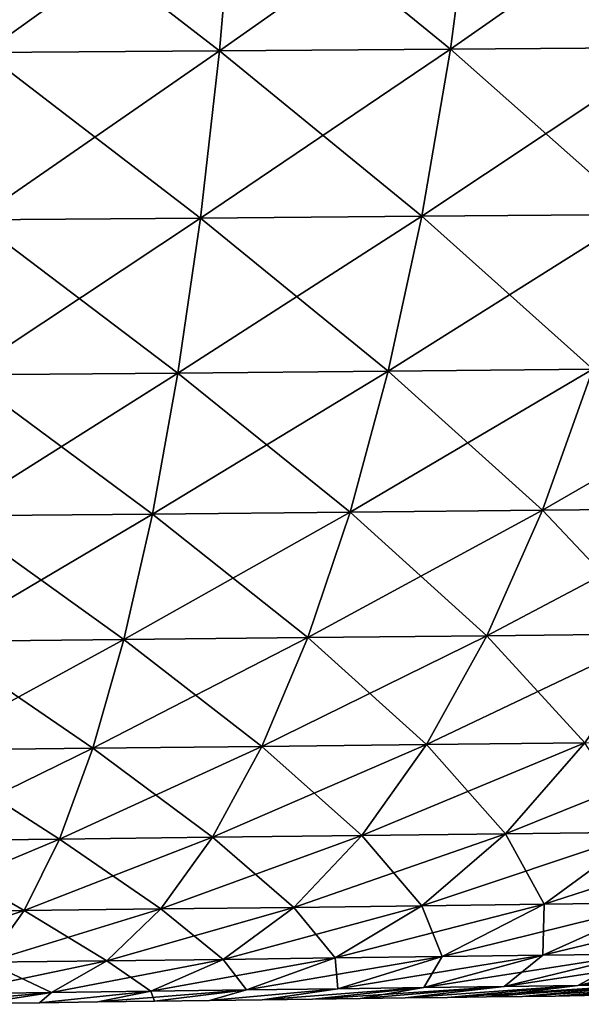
# Model space of a CAD drawing. Header units: metres. Extents: x -2 to 85, y -75 to 96.
# Tile 74 of 256: x 30.165 to 30.46, y -70.776 to -70.259. Entities that reach past the tile are written whole.
import ezdxf

# ---------------------------------------------------------------- set-up
doc = ezdxf.new("R2010")
doc.units = ezdxf.units.M
doc.layers.add('solid_20204500', color=7, linetype='CONTINUOUS')

msp = doc.modelspace()

# ---------------------------------------------------------------- linework, layer by layer
at = {"layer": 'solid_20204500'}
for points in [[(30.277971, -70.182556, -2.662863), (30.269913, -70.275826, -2.616027), (30.146738, -70.276764, -2.635126)], [(30.15048, -70.183441, -2.682576), (30.277971, -70.182556, -2.662863), (30.146738, -70.276764, -2.635126)], [(30.146738, -70.276764, 2.635126), (30.269913, -70.275826, 2.616027), (30.15048, -70.183441, 2.682576)], [(30.269913, -70.275826, 2.616027), (30.277971, -70.182556, 2.662863), (30.15048, -70.183441, 2.682576)], [(30.40341, -70.181686, -2.631655), (30.391098, -70.274902, -2.585825), (30.269913, -70.275826, -2.616027)], [(30.277971, -70.182556, -2.662863), (30.40341, -70.181686, -2.631655), (30.269913, -70.275826, -2.616027)], [(30.269913, -70.275826, 2.616027), (30.391098, -70.274902, 2.585825), (30.277971, -70.182556, 2.662863)], [(30.391098, -70.274902, 2.585825), (30.40341, -70.181686, 2.631655), (30.277971, -70.182556, 2.662863)], [(30.525536, -70.18084, -2.589179), (30.509077, -70.274002, -2.54474), (30.391098, -70.274902, -2.585825)], [(30.40341, -70.181686, -2.631655), (30.525536, -70.18084, -2.589179), (30.391098, -70.274902, -2.585825)], [(30.391098, -70.274902, 2.585825), (30.509077, -70.274002, 2.54474), (30.40341, -70.181686, 2.631655)], [(30.509077, -70.274002, 2.54474), (30.525536, -70.18084, 2.589179), (30.40341, -70.181686, 2.631655)], [(30.269913, -70.275826, -2.616027), (30.259953, -70.363556, -2.559941), (30.141945, -70.36454, -2.578277)], [(30.146738, -70.276764, -2.635126), (30.269913, -70.275826, -2.616027), (30.141945, -70.36454, -2.578277)], [(30.141945, -70.36454, 2.578277), (30.259953, -70.363556, 2.559941), (30.146738, -70.276764, 2.635126)], [(30.259953, -70.363556, 2.559941), (30.269913, -70.275826, 2.616027), (30.146738, -70.276764, 2.635126)], [(30.391098, -70.274902, -2.585825), (30.376053, -70.362595, -2.530968), (30.259953, -70.363556, -2.559941)], [(30.269913, -70.275826, -2.616027), (30.391098, -70.274902, -2.585825), (30.259953, -70.363556, -2.559941)], [(30.259953, -70.363556, 2.559941), (30.376053, -70.362595, 2.530968), (30.269913, -70.275826, 2.616027)], [(30.376053, -70.362595, 2.530968), (30.391098, -70.274902, 2.585825), (30.269913, -70.275826, 2.616027)], [(30.509077, -70.274002, -2.54474), (30.489073, -70.361649, -2.491573), (30.376053, -70.362595, -2.530968)], [(30.391098, -70.274902, -2.585825), (30.509077, -70.274002, -2.54474), (30.376053, -70.362595, -2.530968)], [(30.376053, -70.362595, 2.530968), (30.489073, -70.361649, 2.491573), (30.391098, -70.274902, 2.585825)], [(30.489073, -70.361649, 2.491573), (30.509077, -70.274002, 2.54474), (30.391098, -70.274902, 2.585825)], [(30.259953, -70.363556, -2.559941), (30.248207, -70.444847, -2.495249), (30.136154, -70.445854, -2.512686)], [(30.141945, -70.36454, -2.578277), (30.259953, -70.363556, -2.559941), (30.136154, -70.445854, -2.512686)], [(30.136154, -70.445854, 2.512686), (30.248207, -70.444847, 2.495249), (30.141945, -70.36454, 2.578277)], [(30.248207, -70.444847, 2.495249), (30.259953, -70.363556, 2.559941), (30.141945, -70.36454, 2.578277)], [(30.376053, -70.362595, -2.530968), (30.358444, -70.443855, -2.467715), (30.248207, -70.444847, -2.495249)], [(30.259953, -70.363556, -2.559941), (30.376053, -70.362595, -2.530968), (30.248207, -70.444847, -2.495249)], [(30.248207, -70.444847, 2.495249), (30.358444, -70.443855, 2.467715), (30.259953, -70.363556, 2.559941)], [(30.358444, -70.443855, 2.467715), (30.376053, -70.362595, 2.530968), (30.259953, -70.363556, 2.559941)], [(30.489073, -70.361649, -2.491573), (30.465755, -70.442886, -2.430285), (30.358444, -70.443855, -2.467715)], [(30.376053, -70.362595, -2.530968), (30.489073, -70.361649, -2.491573), (30.358444, -70.443855, -2.467715)], [(30.358444, -70.443855, 2.467715), (30.465755, -70.442886, 2.430285), (30.376053, -70.362595, 2.530968)], [(30.465755, -70.442886, 2.430285), (30.489073, -70.361649, 2.491573), (30.376053, -70.362595, 2.530968)], [(30.569056, -70.441956, -2.383186), (30.536488, -70.515877, -2.317192), (30.439356, -70.516815, -2.361491)], [(30.465755, -70.442886, -2.430285), (30.569056, -70.441956, -2.383186), (30.439356, -70.516815, -2.361491)], [(30.248207, -70.444847, -2.495249), (30.234793, -70.518799, -2.422602), (30.129425, -70.519821, -2.439011)], [(30.136154, -70.445854, -2.512686), (30.248207, -70.444847, -2.495249), (30.129425, -70.519821, -2.439011)], [(30.129425, -70.519821, 2.439011), (30.234793, -70.518799, 2.422602), (30.136154, -70.445854, 2.512686)], [(30.234793, -70.518799, 2.422602), (30.248207, -70.444847, 2.495249), (30.136154, -70.445854, 2.512686)], [(30.358444, -70.443855, -2.467715), (30.338451, -70.517799, -2.396699), (30.234793, -70.518799, -2.422602)], [(30.248207, -70.444847, -2.495249), (30.358444, -70.443855, -2.467715), (30.234793, -70.518799, -2.422602)], [(30.234793, -70.518799, 2.422602), (30.338451, -70.517799, 2.396699), (30.248207, -70.444847, 2.495249)], [(30.338451, -70.517799, 2.396699), (30.358444, -70.443855, 2.467715), (30.248207, -70.444847, 2.495249)], [(30.465755, -70.442886, -2.430285), (30.439356, -70.516815, -2.361491), (30.338451, -70.517799, -2.396699)], [(30.358444, -70.443855, -2.467715), (30.465755, -70.442886, -2.430285), (30.338451, -70.517799, -2.396699)], [(30.338451, -70.517799, 2.396699), (30.439356, -70.516815, 2.361491), (30.358444, -70.443855, 2.467715)], [(30.439356, -70.516815, 2.361491), (30.465755, -70.442886, 2.430285), (30.358444, -70.443855, 2.467715)], [(30.439356, -70.516815, 2.361491), (30.536488, -70.515877, 2.317192), (30.465755, -70.442886, 2.430285)], [(30.234793, -70.518799, -2.422602), (30.219851, -70.584633, -2.342768), (30.12183, -70.585648, -2.358033)], [(30.129425, -70.519821, -2.439011), (30.234793, -70.518799, -2.422602), (30.12183, -70.585648, -2.358033)], [(30.12183, -70.585648, 2.358033), (30.219851, -70.584633, 2.342768), (30.129425, -70.519821, 2.439011)], [(30.219851, -70.584633, 2.342768), (30.234793, -70.518799, 2.422602), (30.129425, -70.519821, 2.439011)], [(30.338451, -70.517799, -2.396699), (30.316282, -70.583633, -2.31867), (30.219851, -70.584633, -2.342768)], [(30.234793, -70.518799, -2.422602), (30.338451, -70.517799, -2.396699), (30.219851, -70.584633, -2.342768)], [(30.219851, -70.584633, 2.342768), (30.316282, -70.583633, 2.31867), (30.234793, -70.518799, 2.422602)], [(30.316282, -70.583633, 2.31867), (30.338451, -70.517799, 2.396699), (30.234793, -70.518799, 2.422602)], [(30.439356, -70.516815, -2.361491), (30.410152, -70.582664, -2.285916), (30.316282, -70.583633, -2.31867)], [(30.338451, -70.517799, -2.396699), (30.439356, -70.516815, -2.361491), (30.316282, -70.583633, -2.31867)], [(30.316282, -70.583633, 2.31867), (30.410152, -70.582664, 2.285916), (30.338451, -70.517799, 2.396699)], [(30.410152, -70.582664, 2.285916), (30.439356, -70.516815, 2.361491), (30.338451, -70.517799, 2.396699)], [(30.536488, -70.515877, -2.317192), (30.500515, -70.581726, -2.244705), (30.410152, -70.582664, -2.285916)], [(30.439356, -70.516815, -2.361491), (30.536488, -70.515877, -2.317192), (30.410152, -70.582664, -2.285916)], [(30.410152, -70.582664, 2.285916), (30.500515, -70.581726, 2.244705), (30.439356, -70.516815, 2.361491)], [(30.500515, -70.581726, 2.244705), (30.536488, -70.515877, 2.317192), (30.439356, -70.516815, 2.361491)], [(30.500515, -70.581726, -2.244705), (30.461531, -70.63884, -2.166522), (30.378469, -70.639755, -2.204392)], [(30.410152, -70.582664, -2.285916), (30.500515, -70.581726, -2.244705), (30.378469, -70.639755, -2.204392)], [(30.461531, -70.63884, 2.166522), (30.500515, -70.581726, 2.244705), (30.410152, -70.582664, 2.285916)], [(30.219851, -70.584633, -2.342768), (30.203548, -70.641678, -2.256629), (30.113449, -70.64267, -2.270649)], [(30.12183, -70.585648, -2.358033), (30.219851, -70.584633, -2.342768), (30.113449, -70.64267, -2.270649)], [(30.113449, -70.64267, 2.270649), (30.203548, -70.641678, 2.256629), (30.12183, -70.585648, 2.358033)], [(30.203548, -70.641678, 2.256629), (30.219851, -70.584633, 2.342768), (30.12183, -70.585648, 2.358033)], [(30.316282, -70.583633, -2.31867), (30.292185, -70.640709, -2.234489), (30.203548, -70.641678, -2.256629)], [(30.219851, -70.584633, -2.342768), (30.316282, -70.583633, -2.31867), (30.203548, -70.641678, -2.256629)], [(30.203548, -70.641678, 2.256629), (30.292185, -70.640709, 2.234489), (30.219851, -70.584633, 2.342768)], [(30.292185, -70.640709, 2.234489), (30.316282, -70.583633, 2.31867), (30.219851, -70.584633, 2.342768)], [(30.410152, -70.582664, -2.285916), (30.378469, -70.639755, -2.204392), (30.292185, -70.640709, -2.234489)], [(30.316282, -70.583633, -2.31867), (30.410152, -70.582664, -2.285916), (30.292185, -70.640709, -2.234489)], [(30.292185, -70.640709, 2.234489), (30.378469, -70.639755, 2.204392), (30.316282, -70.583633, 2.31867)], [(30.378469, -70.639755, 2.204392), (30.410152, -70.582664, 2.285916), (30.316282, -70.583633, 2.31867)], [(30.378469, -70.639755, 2.204392), (30.461531, -70.63884, 2.166522), (30.410152, -70.582664, 2.285916)], [(30.461531, -70.63884, -2.166522), (30.419939, -70.686569, -2.083445), (30.344631, -70.687447, -2.117759)], [(30.378469, -70.639755, -2.204392), (30.461531, -70.63884, -2.166522), (30.344631, -70.687447, -2.117759)], [(30.419939, -70.686569, 2.083445), (30.461531, -70.63884, 2.166522), (30.378469, -70.639755, 2.204392)], [(30.540684, -70.637962, -2.121231), (30.491705, -70.685738, -2.042401), (30.419939, -70.686569, -2.083445)], [(30.461531, -70.63884, -2.166522), (30.540684, -70.637962, -2.121231), (30.419939, -70.686569, -2.083445)], [(30.419939, -70.686569, 2.083445), (30.491705, -70.685738, 2.042401), (30.461531, -70.63884, 2.166522)], [(30.203548, -70.641678, -2.256629), (30.18605, -70.689293, -2.165073), (30.104372, -70.690239, -2.177761)], [(30.113449, -70.64267, -2.270649), (30.203548, -70.641678, -2.256629), (30.104372, -70.690239, -2.177761)], [(30.104372, -70.690239, 2.177761), (30.18605, -70.689293, 2.165073), (30.113449, -70.64267, 2.270649)], [(30.18605, -70.689293, 2.165073), (30.203548, -70.641678, 2.256629), (30.113449, -70.64267, 2.270649)], [(30.292185, -70.640709, -2.234489), (30.266405, -70.688354, -2.145023), (30.18605, -70.689293, -2.165073)], [(30.203548, -70.641678, -2.256629), (30.292185, -70.640709, -2.234489), (30.18605, -70.689293, -2.165073)], [(30.18605, -70.689293, 2.165073), (30.266405, -70.688354, 2.145023), (30.203548, -70.641678, 2.256629)], [(30.266405, -70.688354, 2.145023), (30.292185, -70.640709, 2.234489), (30.203548, -70.641678, 2.256629)], [(30.378469, -70.639755, -2.204392), (30.344631, -70.687447, -2.117759), (30.266405, -70.688354, -2.145023)], [(30.292185, -70.640709, -2.234489), (30.378469, -70.639755, -2.204392), (30.266405, -70.688354, -2.145023)], [(30.266405, -70.688354, 2.145023), (30.344631, -70.687447, 2.117759), (30.292185, -70.640709, 2.234489)], [(30.344631, -70.687447, 2.117759), (30.378469, -70.639755, 2.204392), (30.292185, -70.640709, 2.234489)], [(30.344631, -70.687447, 2.117759), (30.419939, -70.686569, 2.083445), (30.378469, -70.639755, 2.204392)], [(30.559399, -70.684944, -1.995032), (30.500566, -70.722778, -1.917492), (30.440172, -70.723511, -1.959721)], [(30.491705, -70.685738, -2.042401), (30.559399, -70.684944, -1.995032), (30.440172, -70.723511, -1.959721)], [(30.18605, -70.689293, -2.165073), (30.167532, -70.726837, -2.069019), (30.094688, -70.727722, -2.080303)], [(30.104372, -70.690239, -2.177761), (30.18605, -70.689293, -2.165073), (30.094688, -70.727722, -2.080303)], [(30.094688, -70.727722, 2.080303), (30.167532, -70.726837, 2.069019), (30.104372, -70.690239, 2.177761)], [(30.167532, -70.726837, 2.069019), (30.18605, -70.689293, 2.165073), (30.104372, -70.690239, 2.177761)], [(30.266405, -70.688354, -2.145023), (30.239199, -70.72596, -2.051169), (30.167532, -70.726837, -2.069019)], [(30.18605, -70.689293, -2.165073), (30.266405, -70.688354, -2.145023), (30.167532, -70.726837, -2.069019)], [(30.167532, -70.726837, 2.069019), (30.239199, -70.72596, 2.051169), (30.18605, -70.689293, 2.165073)], [(30.239199, -70.72596, 2.051169), (30.266405, -70.688354, 2.145023), (30.18605, -70.689293, 2.165073)], [(30.344631, -70.687447, -2.117759), (30.308973, -70.725113, -2.026882), (30.239199, -70.72596, -2.051169)], [(30.266405, -70.688354, -2.145023), (30.344631, -70.687447, -2.117759), (30.239199, -70.72596, -2.051169)], [(30.239199, -70.72596, 2.051169), (30.308973, -70.725113, 2.026882), (30.266405, -70.688354, 2.145023)], [(30.308973, -70.725113, 2.026882), (30.344631, -70.687447, 2.117759), (30.266405, -70.688354, 2.145023)], [(30.419939, -70.686569, -2.083445), (30.376148, -70.724297, -1.996304), (30.308973, -70.725113, -2.026882)], [(30.344631, -70.687447, -2.117759), (30.419939, -70.686569, -2.083445), (30.308973, -70.725113, -2.026882)], [(30.308973, -70.725113, 2.026882), (30.376148, -70.724297, 1.996304), (30.344631, -70.687447, 2.117759)], [(30.376148, -70.724297, 1.996304), (30.419939, -70.686569, 2.083445), (30.344631, -70.687447, 2.117759)], [(30.491705, -70.685738, -2.042401), (30.440172, -70.723511, -1.959721), (30.376148, -70.724297, -1.996304)], [(30.419939, -70.686569, -2.083445), (30.491705, -70.685738, -2.042401), (30.376148, -70.724297, -1.996304)], [(30.376148, -70.724297, 1.996304), (30.440172, -70.723511, 1.959721), (30.419939, -70.686569, 2.083445)], [(30.440172, -70.723511, 1.959721), (30.491705, -70.685738, 2.042401), (30.419939, -70.686569, 2.083445)], [(30.440172, -70.723511, 1.959721), (30.500566, -70.722778, 1.917492), (30.491705, -70.685738, 2.042401)], [(30.167532, -70.726837, -2.069019), (30.14822, -70.75396, -1.969647), (30.084515, -70.754761, -1.979472)], [(30.094688, -70.727722, -2.080303), (30.167532, -70.726837, -2.069019), (30.084515, -70.754761, -1.979472)], [(30.14822, -70.75396, 1.969647), (30.167532, -70.726837, 2.069019), (30.094688, -70.727722, 2.080303)], [(30.239199, -70.72596, -2.051169), (30.210903, -70.753166, -1.954077), (30.14822, -70.75396, -1.969647)], [(30.167532, -70.726837, -2.069019), (30.239199, -70.72596, -2.051169), (30.14822, -70.75396, -1.969647)], [(30.14822, -70.75396, 1.969647), (30.210903, -70.753166, 1.954077), (30.167532, -70.726837, 2.069019)], [(30.210903, -70.753166, 1.954077), (30.239199, -70.72596, 2.051169), (30.167532, -70.726837, 2.069019)], [(30.308973, -70.725113, -2.026882), (30.271935, -70.752396, -1.932875), (30.210903, -70.753166, -1.954077)], [(30.239199, -70.72596, -2.051169), (30.308973, -70.725113, -2.026882), (30.210903, -70.753166, -1.954077)], [(30.210903, -70.753166, 1.954077), (30.271935, -70.752396, 1.932875), (30.239199, -70.72596, 2.051169)], [(30.271935, -70.752396, 1.932875), (30.308973, -70.725113, 2.026882), (30.239199, -70.72596, 2.051169)], [(30.376148, -70.724297, -1.996304), (30.3307, -70.751648, -1.906166), (30.271935, -70.752396, -1.932875)], [(30.308973, -70.725113, -2.026882), (30.376148, -70.724297, -1.996304), (30.271935, -70.752396, -1.932875)], [(30.271935, -70.752396, 1.932875), (30.3307, -70.751648, 1.906166), (30.308973, -70.725113, 2.026882)], [(30.3307, -70.751648, 1.906166), (30.376148, -70.724297, 1.996304), (30.308973, -70.725113, 2.026882)], [(30.440172, -70.723511, -1.959721), (30.386717, -70.750938, -1.8742), (30.3307, -70.751648, -1.906166)], [(30.376148, -70.724297, -1.996304), (30.440172, -70.723511, -1.959721), (30.3307, -70.751648, -1.906166)], [(30.3307, -70.751648, 1.906166), (30.386717, -70.750938, 1.8742), (30.376148, -70.724297, 1.996304)], [(30.386717, -70.750938, 1.8742), (30.440172, -70.723511, 1.959721), (30.376148, -70.724297, 1.996304)], [(30.500566, -70.722778, -1.917492), (30.439564, -70.750275, -1.837291), (30.386717, -70.750938, -1.8742)], [(30.440172, -70.723511, -1.959721), (30.500566, -70.722778, -1.917492), (30.386717, -70.750938, -1.8742)], [(30.386717, -70.750938, 1.8742), (30.439564, -70.750275, 1.837291), (30.440172, -70.723511, 1.959721)], [(30.556856, -70.722092, -1.869976), (30.488825, -70.749649, -1.795752), (30.439564, -70.750275, -1.837291)], [(30.500566, -70.722778, -1.917492), (30.556856, -70.722092, -1.869976), (30.439564, -70.750275, -1.837291)], [(30.439564, -70.750275, 1.837291), (30.500566, -70.722778, 1.917492), (30.440172, -70.723511, 1.959721)], [(30.439564, -70.750275, 1.837291), (30.488825, -70.749649, 1.795752), (30.500566, -70.722778, 1.917492)], [(30.271935, -70.752396, -1.932875), (30.234001, -70.769066, -1.836973), (30.181889, -70.769737, -1.855026)], [(30.210903, -70.753166, -1.954077), (30.271935, -70.752396, -1.932875), (30.181889, -70.769737, -1.855026)], [(30.234001, -70.769066, 1.836973), (30.271935, -70.752396, 1.932875), (30.210903, -70.753166, 1.954077)], [(30.3307, -70.751648, -1.906166), (30.284191, -70.76841, -1.814214), (30.234001, -70.769066, -1.836973)], [(30.271935, -70.752396, -1.932875), (30.3307, -70.751648, -1.906166), (30.234001, -70.769066, -1.836973)], [(30.234001, -70.769066, 1.836973), (30.284191, -70.76841, 1.814214), (30.271935, -70.752396, 1.932875)], [(30.284191, -70.76841, 1.814214), (30.3307, -70.751648, 1.906166), (30.271935, -70.752396, 1.932875)], [(30.386717, -70.750938, -1.8742), (30.332039, -70.767792, -1.78696), (30.284191, -70.76841, -1.814214)], [(30.3307, -70.751648, -1.906166), (30.386717, -70.750938, -1.8742), (30.284191, -70.76841, -1.814214)], [(30.284191, -70.76841, 1.814214), (30.332039, -70.767792, 1.78696), (30.3307, -70.751648, 1.906166)], [(30.332039, -70.767792, 1.78696), (30.386717, -70.750938, 1.8742), (30.3307, -70.751648, 1.906166)], [(30.439564, -70.750275, -1.837291), (30.37719, -70.767204, -1.755479), (30.332039, -70.767792, -1.78696)], [(30.386717, -70.750938, -1.8742), (30.439564, -70.750275, -1.837291), (30.332039, -70.767792, -1.78696)], [(30.332039, -70.767792, 1.78696), (30.37719, -70.767204, 1.755479), (30.386717, -70.750938, 1.8742)], [(30.488825, -70.749649, -1.795752), (30.419281, -70.766655, -1.720039), (30.37719, -70.767204, -1.755479)], [(30.439564, -70.750275, -1.837291), (30.488825, -70.749649, -1.795752), (30.37719, -70.767204, -1.755479)], [(30.37719, -70.767204, 1.755479), (30.439564, -70.750275, 1.837291), (30.386717, -70.750938, 1.8742)], [(30.37719, -70.767204, 1.755479), (30.419281, -70.766655, 1.720039), (30.439564, -70.750275, 1.837291)], [(30.534081, -70.749077, -1.7499), (30.457958, -70.766159, -1.680909), (30.419281, -70.766655, -1.720039)], [(30.488825, -70.749649, -1.795752), (30.534081, -70.749077, -1.7499), (30.419281, -70.766655, -1.720039)], [(30.419281, -70.766655, 1.720039), (30.488825, -70.749649, 1.795752), (30.439564, -70.750275, 1.837291)], [(30.419281, -70.766655, 1.720039), (30.457958, -70.766159, 1.680909), (30.488825, -70.749649, 1.795752)], [(30.574972, -70.748566, -1.700102), (30.492907, -70.765709, -1.638403), (30.457958, -70.766159, -1.680909)], [(30.534081, -70.749077, -1.7499), (30.574972, -70.748566, -1.700102), (30.457958, -70.766159, -1.680909)], [(30.457958, -70.766159, 1.680909), (30.534081, -70.749077, 1.7499), (30.488825, -70.749649, 1.795752)], [(30.457958, -70.766159, 1.680909), (30.492907, -70.765709, 1.638403), (30.534081, -70.749077, 1.7499)], [(30.210903, -70.753166, -1.954077), (30.181889, -70.769737, -1.855026), (30.128372, -70.770432, -1.868266)], [(30.14822, -70.75396, -1.969647), (30.210903, -70.753166, -1.954077), (30.128372, -70.770432, -1.868266)], [(30.128372, -70.770432, 1.868266), (30.181889, -70.769737, 1.855026), (30.14822, -70.75396, 1.969647)], [(30.181889, -70.769737, 1.855026), (30.210903, -70.753166, 1.954077), (30.14822, -70.75396, 1.969647)], [(30.181889, -70.769737, 1.855026), (30.234001, -70.769066, 1.836973), (30.210903, -70.753166, 1.954077)], [(30.332039, -70.767792, -1.78696), (30.29237, -70.773628, -1.690719), (30.264717, -70.773994, -1.708214)], [(30.284191, -70.76841, -1.814214), (30.332039, -70.767792, -1.78696), (30.264717, -70.773994, -1.708214)], [(30.264719, -70.773994, 1.708213), (30.332039, -70.767792, 1.78696), (30.284191, -70.76841, 1.814214)], [(30.264719, -70.773994, 1.708213), (30.29237, -70.773628, 1.690717), (30.332039, -70.767792, 1.78696)], [(30.37719, -70.767204, -1.755479), (30.318705, -70.773285, -1.671515), (30.29237, -70.773628, -1.690719)], [(30.332039, -70.767792, -1.78696), (30.37719, -70.767204, -1.755479), (30.29237, -70.773628, -1.690719)], [(30.29237, -70.773628, 1.690717), (30.37719, -70.767204, 1.755479), (30.332039, -70.767792, 1.78696)], [(30.29237, -70.773628, 1.690717), (30.318707, -70.773285, 1.671514), (30.37719, -70.767204, 1.755479)], [(30.419281, -70.766655, -1.720039), (30.343796, -70.772957, -1.650588), (30.318705, -70.773285, -1.671515)], [(30.37719, -70.767204, -1.755479), (30.419281, -70.766655, -1.720039), (30.318705, -70.773285, -1.671515)], [(30.318707, -70.773285, 1.671514), (30.343798, -70.772957, 1.650586), (30.37719, -70.767204, 1.755479)], [(30.419281, -70.766655, -1.720039), (30.367388, -70.772652, -1.628164), (30.343796, -70.772957, -1.650588)], [(30.343798, -70.772957, 1.650586), (30.419281, -70.766655, 1.720039), (30.37719, -70.767204, 1.755479)], [(30.343798, -70.772957, 1.650586), (30.36739, -70.772652, 1.628163), (30.419281, -70.766655, 1.720039)], [(30.457958, -70.766159, -1.680909), (30.389479, -70.772362, -1.604235), (30.367388, -70.772652, -1.628164)], [(30.419281, -70.766655, -1.720039), (30.457958, -70.766159, -1.680909), (30.367388, -70.772652, -1.628164)], [(30.36739, -70.772652, 1.628163), (30.457958, -70.766159, 1.680909), (30.419281, -70.766655, 1.720039)], [(30.36739, -70.772652, 1.628163), (30.389479, -70.772362, 1.604234), (30.457958, -70.766159, 1.680909)], [(30.492907, -70.765709, -1.638403), (30.41007, -70.772087, -1.57881), (30.389479, -70.772362, -1.604235)], [(30.457958, -70.766159, -1.680909), (30.492907, -70.765709, -1.638403), (30.389479, -70.772362, -1.604235)], [(30.389479, -70.772362, 1.604234), (30.41007, -70.772087, 1.578809), (30.457958, -70.766159, 1.680909)], [(30.492907, -70.765709, -1.638403), (30.428921, -70.771843, -1.552144), (30.41007, -70.772087, -1.57881)], [(30.41007, -70.772087, 1.578809), (30.492907, -70.765709, 1.638403), (30.457958, -70.766159, 1.680909)], [(30.41007, -70.772087, 1.578809), (30.428923, -70.771843, 1.552143), (30.492907, -70.765709, 1.638403)], [(30.523863, -70.765305, -1.59288), (30.446047, -70.771622, -1.524158), (30.428921, -70.771843, -1.552144)], [(30.492907, -70.765709, -1.638403), (30.523863, -70.765305, -1.59288), (30.428921, -70.771843, -1.552144)], [(30.428923, -70.771843, 1.552143), (30.523863, -70.765305, 1.59288), (30.492907, -70.765709, 1.638403)], [(30.428923, -70.771843, 1.552143), (30.446047, -70.771622, 1.524157), (30.523863, -70.765305, 1.59288)], [(30.550562, -70.764961, -1.544702), (30.461433, -70.771416, -1.494931), (30.446047, -70.771622, -1.524158)], [(30.523863, -70.765305, -1.59288), (30.550562, -70.764961, -1.544702), (30.446047, -70.771622, -1.524158)], [(30.446047, -70.771622, 1.524157), (30.550562, -70.764961, 1.544702), (30.523863, -70.765305, 1.59288)], [(30.446047, -70.771622, 1.524157), (30.461433, -70.771416, 1.49493), (30.550562, -70.764961, 1.544702)], [(30.181889, -70.769737, -1.855026), (30.144388, -70.775566, -1.759182), (30.112928, -70.775978, -1.766829)], [(30.128372, -70.770432, -1.868266), (30.181889, -70.769737, -1.855026), (30.112928, -70.775978, -1.766829)], [(30.14439, -70.775566, 1.759182), (30.181889, -70.769737, 1.855026), (30.128372, -70.770432, 1.868266)], [(30.181889, -70.769737, -1.855026), (30.175657, -70.775162, -1.74947), (30.144388, -70.775566, -1.759182)], [(30.14439, -70.775566, 1.759182), (30.175659, -70.775162, 1.749469), (30.181889, -70.769737, 1.855026)], [(30.234001, -70.769066, -1.836973), (30.206148, -70.774757, -1.737761), (30.175657, -70.775162, -1.74947)], [(30.181889, -70.769737, -1.855026), (30.234001, -70.769066, -1.836973), (30.175657, -70.775162, -1.74947)], [(30.175659, -70.775162, 1.749469), (30.234001, -70.769066, 1.836973), (30.181889, -70.769737, 1.855026)], [(30.175659, -70.775162, 1.749469), (30.20615, -70.774757, 1.73776), (30.234001, -70.769066, 1.836973)], [(30.284191, -70.76841, -1.814214), (30.235823, -70.774368, -1.723986), (30.206148, -70.774757, -1.737761)], [(30.234001, -70.769066, -1.836973), (30.284191, -70.76841, -1.814214), (30.206148, -70.774757, -1.737761)], [(30.20615, -70.774757, 1.73776), (30.235825, -70.774368, 1.723985), (30.234001, -70.769066, 1.836973)], [(30.235825, -70.774368, 1.723985), (30.284191, -70.76841, 1.814214), (30.234001, -70.769066, 1.836973)], [(30.284191, -70.76841, -1.814214), (30.264717, -70.773994, -1.708214), (30.235823, -70.774368, -1.723986)], [(30.235825, -70.774368, 1.723985), (30.264719, -70.773994, 1.708213), (30.284191, -70.76841, 1.814214)], [(30.29237, -70.773628, 1.690717), (30.29237, -70.773628, -1.690719), (30.318705, -70.773285, -1.671515)], [(30.29237, -70.773628, 1.690717), (30.318705, -70.773285, -1.671515), (30.318707, -70.773285, 1.671514)], [(30.318707, -70.773285, 1.671514), (30.318705, -70.773285, -1.671515), (30.343796, -70.772957, -1.650588)], [(30.318707, -70.773285, 1.671514), (30.343796, -70.772957, -1.650588), (30.343798, -70.772957, 1.650586)], [(30.343798, -70.772957, 1.650586), (30.343796, -70.772957, -1.650588), (30.367388, -70.772652, -1.628164)], [(30.343798, -70.772957, 1.650586), (30.367388, -70.772652, -1.628164), (30.36739, -70.772652, 1.628163)], [(30.36739, -70.772652, 1.628163), (30.367388, -70.772652, -1.628164), (30.389479, -70.772362, -1.604235)], [(30.36739, -70.772652, 1.628163), (30.389479, -70.772362, -1.604235), (30.389479, -70.772362, 1.604234)], [(30.389479, -70.772362, 1.604234), (30.389479, -70.772362, -1.604235), (30.41007, -70.772087, -1.57881)], [(30.389479, -70.772362, 1.604234), (30.41007, -70.772087, -1.57881), (30.41007, -70.772087, 1.578809)], [(30.41007, -70.772087, 1.578809), (30.41007, -70.772087, -1.57881), (30.428921, -70.771843, -1.552144)], [(30.41007, -70.772087, 1.578809), (30.428921, -70.771843, -1.552144), (30.428923, -70.771843, 1.552143)], [(30.428923, -70.771843, 1.552143), (30.428921, -70.771843, -1.552144), (30.446047, -70.771622, -1.524158)], [(30.428923, -70.771843, 1.552143), (30.446047, -70.771622, -1.524158), (30.446047, -70.771622, 1.524157)], [(30.446047, -70.771622, 1.524157), (30.446047, -70.771622, -1.524158), (30.461433, -70.771416, -1.494931)], [(30.446047, -70.771622, 1.524157), (30.461433, -70.771416, -1.494931), (30.461433, -70.771416, 1.49493)], [(30.14439, -70.775566, 1.759182), (30.144388, -70.775566, -1.759182), (30.175657, -70.775162, -1.74947)], [(30.14439, -70.775566, 1.759182), (30.175657, -70.775162, -1.74947), (30.175659, -70.775162, 1.749469)], [(30.175659, -70.775162, 1.749469), (30.175657, -70.775162, -1.74947), (30.206148, -70.774757, -1.737761)], [(30.175659, -70.775162, 1.749469), (30.206148, -70.774757, -1.737761), (30.20615, -70.774757, 1.73776)], [(30.20615, -70.774757, 1.73776), (30.206148, -70.774757, -1.737761), (30.235823, -70.774368, -1.723986)], [(30.20615, -70.774757, 1.73776), (30.235823, -70.774368, -1.723986), (30.235825, -70.774368, 1.723985)], [(30.235825, -70.774368, 1.723985), (30.235823, -70.774368, -1.723986), (30.264717, -70.773994, -1.708214)], [(30.235825, -70.774368, 1.723985), (30.264717, -70.773994, -1.708214), (30.264719, -70.773994, 1.708213)], [(30.264719, -70.773994, 1.708213), (30.264717, -70.773994, -1.708214), (30.29237, -70.773628, -1.690719)], [(30.264719, -70.773994, 1.708213), (30.29237, -70.773628, -1.690719), (30.29237, -70.773628, 1.690717)]]:
    msp.add_3dface(points, dxfattribs=at)

doc.saveas('drawing.dxf')
